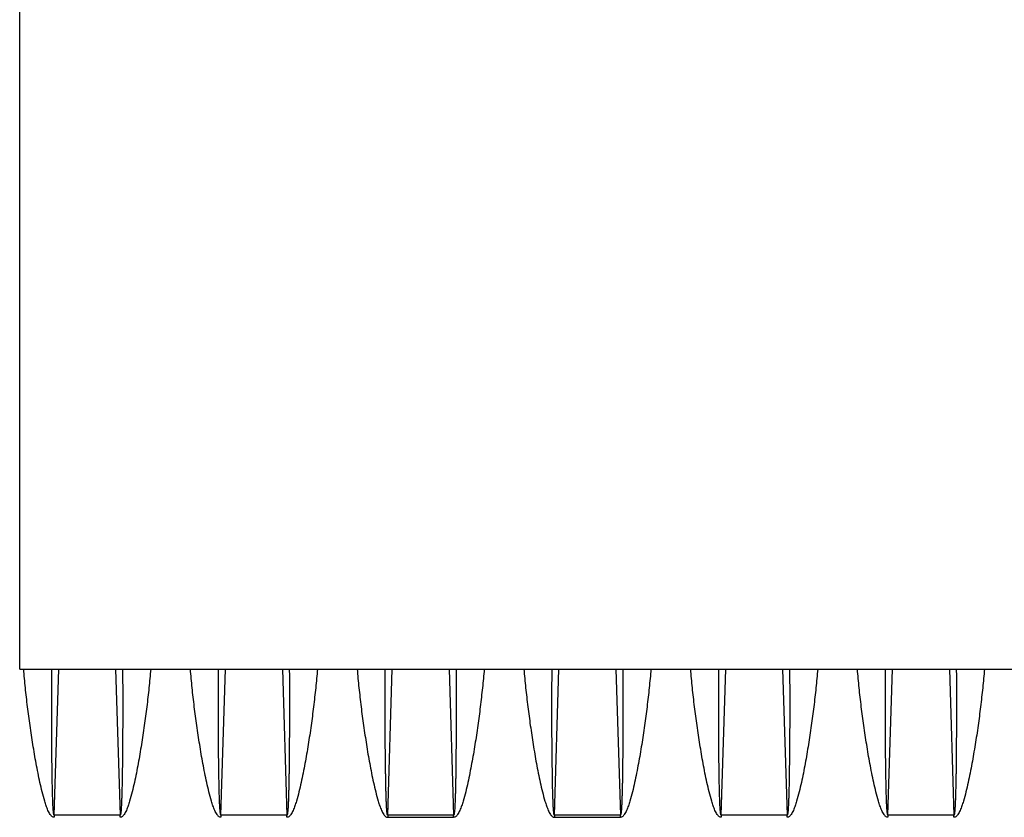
# Model space of a CAD drawing. Extents: x -1817 to 1181, y 8 to 1522.
# Tile 62 of 66: x 580 to 704, y 818 to 918. Entities that reach past the tile are written whole.
import ezdxf

# ---------------------------------------------------------------- set-up
doc = ezdxf.new("R2010")
doc.units = 0
doc.header["$LTSCALE"] = 65.395
doc.layers.get('0').update_dxf_attribs({"linetype": 'CONTINUOUS'})

msp = doc.modelspace()

# ---------------------------------------------------------------- linework, layer by layer
at = {"color": 6, "linetype": 'CONTINUOUS'}
for q in [(579.78, 927.98), (750.78, 836.71)]:
    msp.add_line((579.78, 836.71), q, dxfattribs=at)
at = {"color": 9, "linetype": 'CONTINUOUS'}
for p, q in [((584.12, 818.31), (584.69, 836.71)), ((591.86, 836.71), (592.43, 818.31)), ((605.12, 818.31), (605.69, 836.71)), ((612.86, 836.71), (613.43, 818.31)), ((626.12, 818.31), (626.69, 836.71)), ((633.86, 836.71), (634.43, 818.31)), ((647.12, 818.31), (647.69, 836.71)), ((654.86, 836.71), (655.43, 818.31)), ((668.12, 818.31), (668.69, 836.71)), ((675.86, 836.71), (676.43, 818.31)), ((689.12, 818.31), (689.69, 836.71)), ((696.86, 836.71), (697.43, 818.31))]:
    msp.add_line(p, q, dxfattribs=at)
at = {"color": 2, "linetype": 'CONTINUOUS'}
for p, q in [((584.12, 818.31), (584.12, 818.03)), ((592.43, 818.31), (584.12, 818.31)), ((592.43, 818.03), (592.43, 818.31)), ((605.12, 818.31), (605.12, 818.03)), ((613.43, 818.31), (605.12, 818.31)), ((613.43, 818.03), (613.43, 818.31)), ((634.43, 818.31), (626.12, 818.31)), ((626.12, 818.31), (626.12, 818.03)), ((626.12, 818.03), (634.43, 818.03)), ((634.43, 818.03), (634.43, 818.31)), ((655.43, 818.31), (647.12, 818.31)), ((647.12, 818.31), (647.12, 818.03)), ((647.12, 818.03), (655.43, 818.03)), ((655.43, 818.03), (655.43, 818.31)), ((676.43, 818.31), (668.12, 818.31)), ((668.12, 818.31), (668.12, 818.03)), ((676.43, 818.03), (676.43, 818.31)), ((697.43, 818.31), (689.12, 818.31)), ((689.12, 818.31), (689.12, 818.03)), ((697.43, 818.03), (697.43, 818.31))]:
    msp.add_line(p, q, dxfattribs=at)
for points, knots in [([(584.12, 818.03), (584.07, 818.03), (583.97, 818.06), (583.84, 818.14), (583.73, 818.25), (583.6, 818.41), (583.47, 818.63), (583.34, 818.91), (583.22, 819.19), (583.08, 819.57), (582.87, 820.25), (582.6, 821.23), (582.33, 822.42), (582.08, 823.61), (581.85, 824.8), (581.64, 826), (581.38, 827.59), (581.08, 829.58), (580.76, 831.96), (580.49, 834.34), (580.34, 835.92), (580.28, 836.71)], [0, 0, 0, 0, 0.007931, 0.015873, 0.023811, 0.031743, 0.047583, 0.063412, 0.079231, 0.095042, 0.12664, 0.189756, 0.252778, 0.315701, 0.378522, 0.441235, 0.503837, 0.628684, 0.753021, 0.876808, 1, 1, 1, 1]), ([(596.28, 836.71), (596.21, 835.92), (596.06, 834.34), (595.79, 831.96), (595.48, 829.58), (595.18, 827.59), (594.91, 826), (594.7, 824.8), (594.47, 823.61), (594.23, 822.42), (593.95, 821.23), (593.69, 820.25), (593.47, 819.57), (593.33, 819.19), (593.21, 818.91), (593.08, 818.63), (592.95, 818.41), (592.82, 818.25), (592.72, 818.14), (592.59, 818.06), (592.48, 818.03), (592.43, 818.03)], [0, 0, 0, 0, 0.123193, 0.24698, 0.371318, 0.496165, 0.558766, 0.62148, 0.684301, 0.747224, 0.810245, 0.873361, 0.904959, 0.92077, 0.93659, 0.952418, 0.968257, 0.976189, 0.984127, 0.992069, 1, 1, 1, 1]), ([(605.12, 818.03), (605.07, 818.03), (604.97, 818.06), (604.84, 818.14), (604.73, 818.25), (604.6, 818.41), (604.47, 818.63), (604.34, 818.91), (604.22, 819.19), (604.08, 819.57), (603.87, 820.25), (603.6, 821.23), (603.33, 822.42), (603.08, 823.61), (602.85, 824.8), (602.64, 826), (602.38, 827.59), (602.08, 829.58), (601.76, 831.96), (601.49, 834.34), (601.34, 835.92), (601.28, 836.71)], [0, 0, 0, 0, 0.007931, 0.015873, 0.023811, 0.031743, 0.047583, 0.063412, 0.079231, 0.095042, 0.12664, 0.189756, 0.252778, 0.315701, 0.378522, 0.441235, 0.503837, 0.628684, 0.753021, 0.876808, 1, 1, 1, 1]), ([(617.28, 836.71), (617.21, 835.92), (617.06, 834.34), (616.79, 831.96), (616.48, 829.58), (616.18, 827.59), (615.91, 826), (615.7, 824.8), (615.47, 823.61), (615.23, 822.42), (614.95, 821.23), (614.69, 820.25), (614.47, 819.57), (614.33, 819.19), (614.21, 818.91), (614.08, 818.63), (613.95, 818.41), (613.82, 818.25), (613.72, 818.14), (613.59, 818.06), (613.48, 818.03), (613.43, 818.03)], [0, 0, 0, 0, 0.123193, 0.24698, 0.371318, 0.496165, 0.558766, 0.62148, 0.684301, 0.747224, 0.810245, 0.873361, 0.904959, 0.92077, 0.93659, 0.952418, 0.968257, 0.976189, 0.984127, 0.992069, 1, 1, 1, 1]), ([(668.12, 818.03), (668.07, 818.03), (667.97, 818.06), (667.84, 818.14), (667.73, 818.25), (667.6, 818.41), (667.47, 818.63), (667.34, 818.91), (667.22, 819.19), (667.08, 819.57), (666.87, 820.25), (666.6, 821.23), (666.33, 822.42), (666.08, 823.61), (665.85, 824.8), (665.64, 826), (665.38, 827.59), (665.08, 829.58), (664.76, 831.96), (664.49, 834.34), (664.34, 835.92), (664.28, 836.71)], [0, 0, 0, 0, 0.007931, 0.015872, 0.023811, 0.031743, 0.047582, 0.063411, 0.07923, 0.095041, 0.126639, 0.189756, 0.252777, 0.315701, 0.378521, 0.441235, 0.503837, 0.628683, 0.753021, 0.876808, 1, 1, 1, 1]), ([(680.28, 836.71), (680.21, 835.92), (680.06, 834.34), (679.79, 831.96), (679.48, 829.58), (679.18, 827.59), (678.91, 826), (678.7, 824.8), (678.47, 823.61), (678.23, 822.42), (677.95, 821.23), (677.69, 820.25), (677.47, 819.57), (677.33, 819.19), (677.21, 818.91), (677.08, 818.63), (676.95, 818.41), (676.82, 818.25), (676.72, 818.14), (676.61, 818.07), (676.51, 818.04), (676.46, 818.03), (676.43, 818.03)], [0, 0, 0, 0, 0.123188, 0.246969, 0.371302, 0.496143, 0.558742, 0.621453, 0.68427, 0.747191, 0.81021, 0.873323, 0.90492, 0.92073, 0.936549, 0.952376, 0.968215, 0.976146, 0.984085, 0.992027, 0.996013, 1, 1, 1, 1]), ([(689.12, 818.03), (689.07, 818.03), (688.97, 818.06), (688.84, 818.14), (688.73, 818.25), (688.6, 818.41), (688.47, 818.63), (688.34, 818.91), (688.22, 819.19), (688.08, 819.57), (687.87, 820.25), (687.6, 821.23), (687.33, 822.42), (687.08, 823.61), (686.85, 824.8), (686.64, 826), (686.38, 827.59), (686.08, 829.58), (685.76, 831.96), (685.49, 834.34), (685.34, 835.92), (685.28, 836.71)], [0, 0, 0, 0, 0.007931, 0.015872, 0.023811, 0.031743, 0.047582, 0.063411, 0.07923, 0.095041, 0.126639, 0.189756, 0.252777, 0.315701, 0.378521, 0.441235, 0.503837, 0.628683, 0.753021, 0.876808, 1, 1, 1, 1]), ([(701.28, 836.71), (701.21, 835.92), (701.06, 834.34), (700.79, 831.96), (700.48, 829.58), (700.18, 827.59), (699.91, 826), (699.7, 824.8), (699.47, 823.61), (699.23, 822.42), (698.95, 821.23), (698.69, 820.25), (698.47, 819.57), (698.33, 819.19), (698.21, 818.91), (698.08, 818.63), (697.95, 818.41), (697.82, 818.25), (697.72, 818.14), (697.61, 818.07), (697.51, 818.04), (697.46, 818.03), (697.43, 818.03)], [0, 0, 0, 0, 0.123188, 0.246969, 0.371302, 0.496143, 0.558742, 0.621453, 0.68427, 0.747191, 0.81021, 0.873323, 0.90492, 0.92073, 0.936549, 0.952376, 0.968215, 0.976146, 0.984085, 0.992027, 0.996013, 1, 1, 1, 1])]:
    msp.add_open_spline(points, degree=3, knots=knots, dxfattribs=at)
at = {"color": 9, "linetype": 'CONTINUOUS'}
for points, knots in [([(584.12, 818.31), (584.12, 818.31), (584.1, 818.32), (584.08, 818.36), (584.06, 818.45), (584.05, 818.56), (584.03, 818.68), (584.02, 818.81), (584, 818.99), (583.99, 819.22), (583.97, 819.5), (583.96, 819.79), (583.95, 820.07), (583.93, 820.46), (583.92, 820.94), (583.9, 821.51), (583.89, 822.1), (583.88, 822.68), (583.87, 823.26), (583.86, 824.04), (583.84, 825.01), (583.83, 826.18), (583.82, 827.35), (583.81, 828.52), (583.81, 829.69), (583.81, 830.86), (583.81, 832.42), (583.81, 834.37), (583.82, 835.93), (583.82, 836.71)], [0, 0, 0, 0, 0.001078, 0.002865, 0.008127, 0.014503, 0.02139, 0.02856, 0.0359, 0.050892, 0.066135, 0.081533, 0.097032, 0.112605, 0.143901, 0.175331, 0.206852, 0.238434, 0.270063, 0.301725, 0.365121, 0.428581, 0.492077, 0.555593, 0.619116, 0.682638, 0.746152, 0.873127, 1, 1, 1, 1]), ([(592.73, 836.71), (592.74, 835.93), (592.75, 834.37), (592.75, 832.42), (592.75, 830.86), (592.75, 829.69), (592.74, 828.52), (592.73, 827.35), (592.72, 826.18), (592.71, 825.01), (592.7, 824.04), (592.69, 823.26), (592.68, 822.68), (592.67, 822.1), (592.65, 821.51), (592.64, 820.94), (592.62, 820.46), (592.61, 820.07), (592.6, 819.79), (592.58, 819.5), (592.57, 819.22), (592.55, 818.99), (592.54, 818.81), (592.52, 818.68), (592.51, 818.56), (592.49, 818.45), (592.47, 818.36), (592.45, 818.32), (592.44, 818.31), (592.43, 818.31)], [0, 0, 0, 0, 0.126873, 0.25385, 0.317363, 0.380886, 0.444409, 0.507926, 0.571422, 0.634882, 0.698279, 0.729941, 0.76157, 0.793153, 0.824673, 0.856104, 0.8874, 0.902972, 0.918472, 0.93387, 0.949113, 0.964105, 0.971444, 0.978613, 0.9855, 0.991875, 0.997135, 0.998922, 1, 1, 1, 1]), ([(605.12, 818.31), (605.12, 818.31), (605.1, 818.32), (605.08, 818.36), (605.06, 818.45), (605.05, 818.56), (605.03, 818.68), (605.02, 818.81), (605, 818.99), (604.99, 819.22), (604.97, 819.5), (604.96, 819.79), (604.95, 820.07), (604.93, 820.46), (604.92, 820.94), (604.9, 821.51), (604.89, 822.1), (604.88, 822.68), (604.87, 823.26), (604.86, 824.04), (604.84, 825.01), (604.83, 826.18), (604.82, 827.35), (604.81, 828.52), (604.81, 829.69), (604.81, 830.86), (604.81, 832.42), (604.81, 834.37), (604.82, 835.93), (604.82, 836.71)], [0, 0, 0, 0, 0.001078, 0.002865, 0.008127, 0.014503, 0.02139, 0.02856, 0.0359, 0.050892, 0.066135, 0.081533, 0.097032, 0.112605, 0.143901, 0.175331, 0.206852, 0.238434, 0.270063, 0.301725, 0.365121, 0.428581, 0.492077, 0.555593, 0.619116, 0.682638, 0.746152, 0.873127, 1, 1, 1, 1]), ([(613.73, 836.71), (613.74, 835.93), (613.75, 834.37), (613.75, 832.42), (613.75, 830.86), (613.75, 829.69), (613.74, 828.52), (613.73, 827.35), (613.72, 826.18), (613.71, 825.01), (613.7, 824.04), (613.69, 823.26), (613.68, 822.68), (613.67, 822.1), (613.65, 821.51), (613.64, 820.94), (613.62, 820.46), (613.61, 820.07), (613.6, 819.79), (613.58, 819.5), (613.57, 819.22), (613.55, 818.99), (613.54, 818.81), (613.52, 818.68), (613.51, 818.56), (613.49, 818.45), (613.47, 818.36), (613.45, 818.32), (613.44, 818.31), (613.43, 818.31)], [0, 0, 0, 0, 0.126873, 0.25385, 0.317363, 0.380886, 0.444409, 0.507926, 0.571422, 0.634882, 0.698279, 0.729941, 0.76157, 0.793153, 0.824673, 0.856104, 0.8874, 0.902972, 0.918472, 0.93387, 0.949113, 0.964105, 0.971444, 0.978613, 0.9855, 0.991875, 0.997135, 0.998922, 1, 1, 1, 1]), ([(622.28, 836.71), (622.34, 835.92), (622.49, 834.34), (622.76, 831.96), (623.08, 829.58), (623.38, 827.59), (623.64, 826), (623.85, 824.8), (624.08, 823.61), (624.33, 822.42), (624.6, 821.23), (624.87, 820.25), (625.08, 819.57), (625.23, 819.19), (625.34, 818.91), (625.47, 818.63), (625.6, 818.41), (625.73, 818.25), (625.84, 818.14), (625.97, 818.06), (626.07, 818.03), (626.12, 818.03)], [0, 0, 0, 0, 0.123194, 0.246983, 0.371323, 0.496171, 0.558773, 0.621488, 0.684309, 0.747233, 0.810255, 0.873372, 0.904971, 0.920782, 0.936601, 0.95243, 0.968269, 0.9762, 0.984137, 0.992074, 1, 1, 1, 1]), ([(626.12, 818.31), (626.12, 818.31), (626.1, 818.32), (626.08, 818.36), (626.06, 818.45), (626.05, 818.56), (626.03, 818.68), (626.02, 818.81), (626, 818.99), (625.99, 819.22), (625.97, 819.5), (625.96, 819.79), (625.95, 820.07), (625.93, 820.46), (625.92, 820.94), (625.9, 821.51), (625.89, 822.1), (625.88, 822.68), (625.87, 823.26), (625.86, 824.04), (625.84, 825.01), (625.83, 826.18), (625.82, 827.35), (625.81, 828.52), (625.81, 829.69), (625.81, 830.86), (625.81, 832.42), (625.81, 834.37), (625.82, 835.93), (625.82, 836.71)], [0, 0, 0, 0, 0.001078, 0.002865, 0.008127, 0.014503, 0.02139, 0.02856, 0.035899, 0.050891, 0.066134, 0.081532, 0.097032, 0.112604, 0.1439, 0.175331, 0.206851, 0.238434, 0.270062, 0.301724, 0.365121, 0.42858, 0.492076, 0.555592, 0.619116, 0.682638, 0.746151, 0.873127, 1, 1, 1, 1]), ([(638.28, 836.71), (638.21, 835.92), (638.06, 834.34), (637.79, 831.96), (637.48, 829.58), (637.18, 827.59), (636.91, 826), (636.7, 824.8), (636.47, 823.61), (636.23, 822.42), (635.95, 821.23), (635.69, 820.25), (635.47, 819.57), (635.33, 819.19), (635.21, 818.91), (635.08, 818.63), (634.95, 818.41), (634.82, 818.25), (634.72, 818.14), (634.59, 818.06), (634.48, 818.03), (634.43, 818.03)], [0, 0, 0, 0, 0.123194, 0.246983, 0.371323, 0.496171, 0.558773, 0.621488, 0.684309, 0.747233, 0.810255, 0.873372, 0.904971, 0.920782, 0.936601, 0.95243, 0.968269, 0.9762, 0.984137, 0.992074, 1, 1, 1, 1]), ([(634.73, 836.71), (634.74, 835.93), (634.75, 834.37), (634.75, 832.42), (634.75, 830.86), (634.75, 829.69), (634.74, 828.52), (634.73, 827.35), (634.72, 826.18), (634.71, 825.01), (634.7, 824.04), (634.69, 823.26), (634.68, 822.68), (634.67, 822.1), (634.65, 821.51), (634.64, 820.94), (634.62, 820.46), (634.61, 820.07), (634.6, 819.79), (634.58, 819.5), (634.57, 819.22), (634.55, 818.99), (634.54, 818.81), (634.52, 818.68), (634.51, 818.56), (634.49, 818.45), (634.47, 818.36), (634.45, 818.32), (634.44, 818.31), (634.43, 818.31)], [0, 0, 0, 0, 0.126873, 0.253848, 0.317361, 0.380883, 0.444407, 0.507923, 0.571419, 0.634878, 0.698274, 0.729937, 0.761565, 0.793148, 0.824668, 0.856098, 0.887394, 0.902967, 0.918466, 0.933864, 0.949107, 0.964099, 0.971438, 0.978609, 0.985496, 0.991873, 0.997135, 0.998922, 1, 1, 1, 1]), ([(643.28, 836.71), (643.34, 835.92), (643.49, 834.34), (643.76, 831.96), (644.08, 829.58), (644.38, 827.59), (644.64, 826), (644.85, 824.8), (645.08, 823.61), (645.33, 822.42), (645.6, 821.23), (645.87, 820.25), (646.08, 819.57), (646.23, 819.19), (646.34, 818.91), (646.47, 818.63), (646.6, 818.41), (646.73, 818.25), (646.84, 818.14), (646.97, 818.06), (647.07, 818.03), (647.12, 818.03)], [0, 0, 0, 0, 0.123194, 0.246983, 0.371322, 0.496171, 0.558773, 0.621487, 0.684309, 0.747232, 0.810255, 0.873372, 0.904971, 0.920782, 0.936601, 0.95243, 0.968269, 0.9762, 0.984137, 0.992074, 1, 1, 1, 1]), ([(647.12, 818.31), (647.12, 818.31), (647.1, 818.32), (647.08, 818.36), (647.06, 818.45), (647.05, 818.56), (647.03, 818.68), (647.02, 818.81), (647, 818.99), (646.99, 819.22), (646.97, 819.5), (646.96, 819.79), (646.95, 820.07), (646.93, 820.46), (646.92, 820.94), (646.9, 821.51), (646.89, 822.1), (646.88, 822.68), (646.87, 823.26), (646.86, 824.04), (646.84, 825.01), (646.83, 826.18), (646.82, 827.35), (646.81, 828.52), (646.81, 829.69), (646.81, 830.86), (646.81, 832.42), (646.81, 834.37), (646.82, 835.93), (646.82, 836.71)], [0, 0, 0, 0, 0.001078, 0.002865, 0.008124, 0.014499, 0.021386, 0.028556, 0.035895, 0.050887, 0.06613, 0.081528, 0.097028, 0.1126, 0.143896, 0.175327, 0.206848, 0.23843, 0.270059, 0.301721, 0.365118, 0.428578, 0.492074, 0.55559, 0.619114, 0.682637, 0.74615, 0.873127, 1, 1, 1, 1]), ([(659.28, 836.71), (659.21, 835.92), (659.06, 834.34), (658.79, 831.96), (658.48, 829.58), (658.18, 827.59), (657.91, 826), (657.7, 824.8), (657.47, 823.61), (657.23, 822.42), (656.95, 821.23), (656.69, 820.25), (656.47, 819.57), (656.33, 819.19), (656.21, 818.91), (656.08, 818.63), (655.95, 818.41), (655.82, 818.25), (655.72, 818.14), (655.59, 818.06), (655.48, 818.03), (655.43, 818.03)], [0, 0, 0, 0, 0.123194, 0.246983, 0.371323, 0.496171, 0.558773, 0.621488, 0.684309, 0.747233, 0.810255, 0.873372, 0.904971, 0.920782, 0.936601, 0.95243, 0.968269, 0.9762, 0.984137, 0.992074, 1, 1, 1, 1]), ([(655.73, 836.71), (655.74, 835.93), (655.75, 834.37), (655.75, 832.42), (655.75, 830.86), (655.75, 829.69), (655.74, 828.52), (655.73, 827.35), (655.72, 826.18), (655.71, 825.01), (655.7, 824.04), (655.69, 823.26), (655.68, 822.68), (655.67, 822.1), (655.65, 821.51), (655.64, 820.94), (655.62, 820.46), (655.61, 820.07), (655.6, 819.79), (655.58, 819.5), (655.57, 819.22), (655.55, 818.99), (655.54, 818.81), (655.52, 818.68), (655.51, 818.56), (655.49, 818.45), (655.47, 818.36), (655.45, 818.32), (655.44, 818.31), (655.43, 818.31)], [0, 0, 0, 0, 0.126874, 0.25385, 0.317364, 0.380886, 0.44441, 0.507926, 0.571423, 0.634882, 0.698279, 0.729942, 0.76157, 0.793153, 0.824673, 0.856104, 0.8874, 0.902972, 0.918472, 0.93387, 0.949113, 0.964105, 0.971444, 0.978614, 0.985501, 0.991876, 0.997135, 0.998922, 1, 1, 1, 1]), ([(668.12, 818.31), (668.12, 818.31), (668.1, 818.32), (668.08, 818.36), (668.06, 818.45), (668.05, 818.56), (668.03, 818.68), (668.02, 818.81), (668, 818.99), (667.99, 819.22), (667.97, 819.5), (667.96, 819.79), (667.95, 820.07), (667.93, 820.46), (667.92, 820.94), (667.9, 821.51), (667.89, 822.1), (667.88, 822.68), (667.87, 823.26), (667.86, 824.04), (667.84, 825.01), (667.83, 826.18), (667.82, 827.35), (667.81, 828.52), (667.81, 829.69), (667.81, 830.86), (667.81, 832.42), (667.81, 834.37), (667.82, 835.93), (667.82, 836.71)], [0, 0, 0, 0, 0.001078, 0.002865, 0.008127, 0.014503, 0.02139, 0.02856, 0.035899, 0.050891, 0.066134, 0.081532, 0.097032, 0.112604, 0.1439, 0.175331, 0.206851, 0.238434, 0.270062, 0.301724, 0.365121, 0.42858, 0.492076, 0.555592, 0.619116, 0.682638, 0.746151, 0.873127, 1, 1, 1, 1]), ([(676.73, 836.71), (676.74, 835.93), (676.75, 834.37), (676.75, 832.42), (676.75, 830.86), (676.75, 829.69), (676.74, 828.52), (676.73, 827.35), (676.72, 826.18), (676.71, 825.01), (676.7, 824.04), (676.69, 823.26), (676.68, 822.68), (676.67, 822.1), (676.65, 821.51), (676.64, 820.94), (676.62, 820.46), (676.61, 820.07), (676.6, 819.79), (676.58, 819.5), (676.57, 819.22), (676.55, 818.99), (676.54, 818.81), (676.52, 818.68), (676.51, 818.56), (676.49, 818.45), (676.47, 818.36), (676.45, 818.32), (676.44, 818.31), (676.43, 818.31)], [0, 0, 0, 0, 0.126873, 0.253848, 0.317361, 0.380883, 0.444407, 0.507923, 0.571419, 0.634878, 0.698274, 0.729937, 0.761565, 0.793148, 0.824668, 0.856098, 0.887394, 0.902967, 0.918466, 0.933864, 0.949107, 0.964099, 0.971438, 0.978609, 0.985496, 0.991873, 0.997135, 0.998922, 1, 1, 1, 1]), ([(689.12, 818.31), (689.12, 818.31), (689.1, 818.32), (689.08, 818.36), (689.06, 818.45), (689.05, 818.56), (689.03, 818.68), (689.02, 818.81), (689, 818.99), (688.99, 819.22), (688.97, 819.5), (688.96, 819.79), (688.95, 820.07), (688.93, 820.46), (688.92, 820.94), (688.9, 821.51), (688.89, 822.1), (688.88, 822.68), (688.87, 823.26), (688.86, 824.04), (688.84, 825.01), (688.83, 826.18), (688.82, 827.35), (688.81, 828.52), (688.81, 829.69), (688.81, 830.86), (688.81, 832.42), (688.81, 834.37), (688.82, 835.93), (688.82, 836.71)], [0, 0, 0, 0, 0.001078, 0.002865, 0.008127, 0.014503, 0.02139, 0.02856, 0.035899, 0.050891, 0.066134, 0.081532, 0.097032, 0.112604, 0.1439, 0.175331, 0.206851, 0.238434, 0.270062, 0.301724, 0.365121, 0.42858, 0.492076, 0.555592, 0.619116, 0.682638, 0.746151, 0.873127, 1, 1, 1, 1]), ([(697.73, 836.71), (697.74, 835.93), (697.75, 834.37), (697.75, 832.42), (697.75, 830.86), (697.75, 829.69), (697.74, 828.52), (697.73, 827.35), (697.72, 826.18), (697.71, 825.01), (697.7, 824.04), (697.69, 823.26), (697.68, 822.68), (697.67, 822.1), (697.65, 821.51), (697.64, 820.94), (697.62, 820.46), (697.61, 820.07), (697.6, 819.79), (697.58, 819.5), (697.57, 819.22), (697.55, 818.99), (697.54, 818.81), (697.52, 818.68), (697.51, 818.56), (697.49, 818.45), (697.47, 818.36), (697.45, 818.32), (697.44, 818.31), (697.43, 818.31)], [0, 0, 0, 0, 0.126873, 0.253848, 0.317361, 0.380883, 0.444407, 0.507923, 0.571419, 0.634878, 0.698274, 0.729937, 0.761565, 0.793148, 0.824668, 0.856098, 0.887394, 0.902967, 0.918466, 0.933864, 0.949107, 0.964099, 0.971438, 0.978609, 0.985496, 0.991873, 0.997135, 0.998922, 1, 1, 1, 1])]:
    msp.add_open_spline(points, degree=3, knots=knots, dxfattribs=at)

doc.saveas('drawing.dxf')
